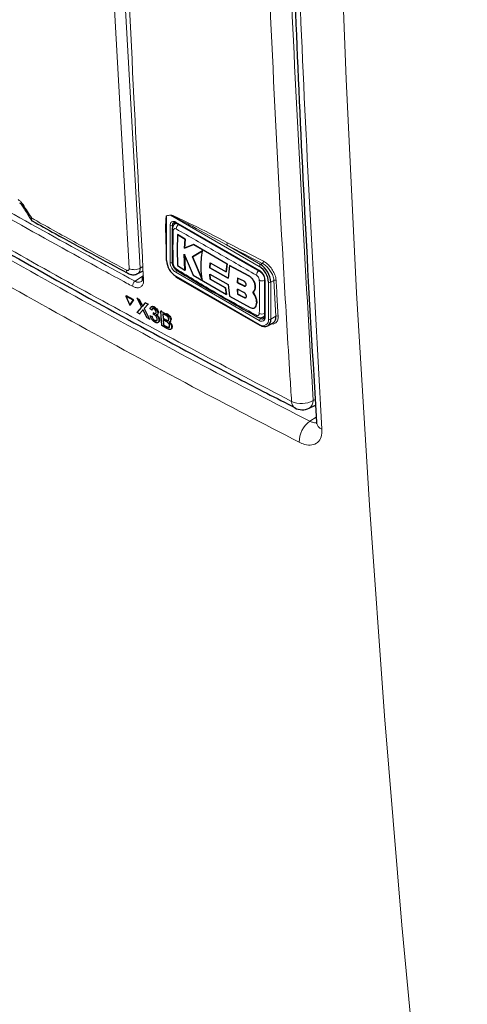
# Paper-space layout 'Blatt2' of a CAD drawing. Header units: millimetres. Extents: x 5 to 418, y 2 to 292.
# Tile 4 of 55: x 119 to 138, y 112 to 152. Entities that reach past the tile are written whole.
import ezdxf

# ---------------------------------------------------------------- set-up
doc = ezdxf.new("R2010")
doc.units = ezdxf.units.MM

psp = doc.layouts.new('Blatt2')

# ---------------------------------------------------------------- linework, layer by layer
at = {"color": 7, "linetype": 'Continuous', "lineweight": 18}
for p, q in [((123.61, 153.586), (124.26, 142.145)), ((125.506, 144.326), (125.344, 144.3)), ((125.344, 144.3), (125.344, 142.46)), ((129.162, 142.216), (125.506, 144.326)), ((125.485, 142.379), (125.485, 143.903)), ((125.65, 143.944), (125.58, 143.903)), ((125.58, 143.903), (125.58, 142.379)), ((125.721, 144.039), (129.162, 142.052)), ((127.809, 143.105), (129.209, 142.297)), ((124.26, 142.145), (124.369, 142.204)), ((129.209, 142.297), (129.282, 142.339)), ((124.042, 141.603), (124.386, 141.844)), ((129.162, 139.984), (125.721, 141.97)), ((125.721, 141.807), (129.162, 139.82)), ((128.726, 141.827), (128.728, 141.829)), ((128.529, 141.408), (128.531, 141.409)), ((129.398, 141.644), (129.398, 140.12)), ((129.539, 140.038), (129.539, 141.562)), ((129.762, 141.636), (129.634, 141.562)), ((129.634, 141.562), (129.634, 140.038)), ((129.844, 140.16), (129.762, 141.636)), ((128.536, 140.931), (128.539, 140.932)), ((124.326, 140.645), (124.348, 140.661)), ((124.347, 140.398), (124.369, 140.414)), ((125.316, 140.261), (125.338, 140.277)), ((129.128, 140.112), (129.209, 140.065)), ((129.28, 140.106), (129.209, 140.065)), ((129.634, 140.038), (129.844, 140.16)), ((125.316, 140.014), (125.338, 140.029)), ((125.349, 139.726), (125.371, 139.742)), ((131.378, 136.685), (131.462, 136.724)), ((131.239, 135.83), (131.504, 135.994))]:
    psp.add_line(p, q, dxfattribs=at)
at = {"color": 7, "linetype": 'Continuous', "lineweight": 25}
for p, q in [((125.743, 144.001), (125.692, 143.972)), ((125.735, 144.008), (129.176, 142.022)), ((125.324, 143.508), (125.324, 142.487)), ((125.795, 143.53), (125.797, 143.531)), ((126.101, 143.339), (125.795, 143.53)), ((125.797, 143.531), (126.103, 143.34)), ((126.078, 142.968), (126.101, 143.339)), ((126.103, 143.34), (126.081, 142.97)), ((126.101, 143.339), (126.103, 143.34)), ((126.451, 143.122), (126.078, 142.968)), ((126.078, 142.968), (126.081, 142.97)), ((126.081, 142.97), (126.453, 143.123)), ((126.451, 143.122), (126.453, 143.123)), ((127.831, 142.312), (126.451, 143.122)), ((126.453, 143.123), (127.834, 142.314)), ((126.072, 142.714), (126.438, 141.854)), ((126.1, 142.064), (126.072, 142.714)), ((126.074, 142.715), (126.103, 142.065)), ((126.815, 142.853), (126.409, 142.606)), ((126.409, 142.606), (126.412, 142.608)), ((126.409, 142.606), (126.811, 141.677)), ((126.412, 142.608), (126.818, 142.855)), ((126.814, 141.679), (126.412, 142.608)), ((125.795, 142.256), (126.1, 142.064)), ((127.118, 142.156), (127.134, 142.358)), ((127.118, 142.156), (127.121, 142.157)), ((127.883, 141.73), (127.118, 142.156)), ((127.137, 142.36), (127.121, 142.157)), ((127.121, 142.157), (127.885, 141.732)), ((127.134, 142.358), (127.792, 141.987)), ((127.792, 141.987), (127.831, 142.312)), ((127.834, 142.314), (127.795, 141.989)), ((127.831, 142.312), (127.834, 142.314)), ((127.934, 142.255), (127.883, 141.73)), ((127.934, 142.255), (127.937, 142.257)), ((128.726, 141.827), (127.934, 142.255)), ((127.937, 142.257), (128.728, 141.829)), ((124.154, 141.915), (124.377, 142.035)), ((125.735, 141.776), (129.176, 139.79)), ((126.1, 142.064), (126.103, 142.065)), ((126.438, 141.854), (127.804, 141.052)), ((127.117, 141.891), (127.882, 141.466)), ((127.134, 141.688), (127.117, 141.891)), ((127.12, 141.893), (127.136, 141.689)), ((127.134, 141.688), (127.136, 141.689)), ((127.765, 141.332), (127.134, 141.688)), ((127.136, 141.689), (127.767, 141.333)), ((127.792, 141.987), (127.795, 141.989)), ((128.268, 141.735), (128.258, 141.543)), ((128.26, 141.544), (128.271, 141.737)), ((128.537, 141.599), (128.268, 141.735)), ((129.378, 141.671), (129.378, 140.147)), ((127.765, 141.332), (127.767, 141.333)), ((127.804, 141.052), (127.765, 141.332)), ((127.767, 141.333), (127.806, 141.054)), ((127.882, 141.466), (127.933, 140.98)), ((128.257, 141.275), (128.268, 141.067)), ((128.528, 141.14), (128.257, 141.275)), ((128.258, 141.543), (128.26, 141.544)), ((128.258, 141.543), (128.529, 141.408)), ((128.27, 141.069), (128.259, 141.276)), ((128.531, 141.409), (128.26, 141.544)), ((128.993, 141.37), (128.995, 141.371)), ((123.662, 140.985), (123.685, 141)), ((123.972, 140.818), (123.662, 140.985)), ((123.662, 140.985), (123.834, 140.613)), ((123.995, 140.834), (123.685, 141)), ((124.124, 140.902), (124.147, 140.918)), ((124.319, 140.527), (124.124, 140.902)), ((124.124, 140.902), (124.219, 140.851)), ((124.219, 140.851), (124.242, 140.866)), ((127.804, 141.052), (127.806, 141.054)), ((127.933, 140.98), (128.784, 140.521)), ((128.268, 141.067), (128.27, 141.069)), ((128.268, 141.067), (128.536, 140.931)), ((128.539, 140.932), (128.27, 141.069)), ((128.989, 140.996), (128.899, 141.157)), ((128.9, 141.158), (128.903, 141.159)), ((128.902, 141.159), (128.991, 140.997)), ((128.989, 140.996), (128.991, 140.997)), ((123.834, 140.613), (123.972, 140.818)), ((123.834, 140.613), (123.857, 140.629)), ((123.857, 140.629), (123.995, 140.834)), ((123.972, 140.818), (123.995, 140.834)), ((124.13, 140.314), (124.319, 140.527)), ((124.219, 140.851), (124.326, 140.645)), ((124.392, 140.61), (124.48, 140.71)), ((124.577, 140.658), (124.415, 140.475)), ((124.415, 140.475), (124.437, 140.49)), ((124.415, 140.475), (124.641, 140.04)), ((124.48, 140.71), (124.502, 140.725)), ((124.48, 140.71), (124.577, 140.658)), ((124.577, 140.658), (124.599, 140.673)), ((124.734, 140.416), (124.662, 140.463)), ((124.721, 140.556), (124.696, 140.538)), ((124.817, 140.529), (124.839, 140.544)), ((128.962, 140.507), (128.964, 140.508)), ((129.016, 140.569), (129.018, 140.57)), ((124.226, 140.262), (124.13, 140.314)), ((124.347, 140.398), (124.226, 140.262)), ((124.226, 140.262), (124.249, 140.278)), ((124.545, 140.091), (124.396, 140.377)), ((124.641, 140.04), (124.545, 140.091)), ((124.641, 140.04), (124.662, 140.055)), ((124.671, 140.181), (124.693, 140.196)), ((124.671, 140.181), (124.743, 140.15)), ((124.734, 140.416), (124.756, 140.432)), ((124.743, 140.15), (124.764, 140.165)), ((124.8, 140.231), (124.803, 140.297)), ((124.803, 140.297), (124.825, 140.312)), ((124.814, 140.29), (124.835, 140.306)), ((124.958, 140.22), (124.982, 140.237)), ((124.985, 140.29), (125.007, 140.305)), ((125.106, 140.374), (125.128, 140.389)), ((125.141, 139.771), (125.106, 140.374)), ((125.106, 140.374), (125.316, 140.261)), ((125.296, 140.204), (125.189, 140.262)), ((125.189, 140.262), (125.2, 140.076)), ((125.2, 140.076), (125.222, 140.092)), ((125.2, 140.076), (125.316, 140.014)), ((129.325, 140.128), (129.376, 140.158)), ((124.854, 139.985), (124.876, 140)), ((124.99, 139.903), (125.014, 139.92)), ((125.03, 140.006), (125.051, 140.022)), ((125.351, 139.658), (125.141, 139.771)), ((125.328, 139.94), (125.204, 140.007)), ((125.204, 140.007), (125.216, 139.798)), ((125.216, 139.798), (125.238, 139.813)), ((125.216, 139.798), (125.349, 139.726)), ((125.383, 139.985), (125.405, 140)), ((125.396, 139.704), (125.419, 139.719)), ((125.48, 139.93), (125.506, 139.948)), ((125.511, 140.005), (125.533, 140.021)), ((125.511, 139.622), (125.537, 139.64)), ((125.548, 139.719), (125.571, 139.735)), ((129.509, 139.763), (129.733, 139.892)), ((131.211, 136.366), (131.476, 136.488))]:
    psp.add_line(p, q, dxfattribs=at)
at = {"color": 7, "linetype": 'Continuous', "lineweight": 18, "flags": 128}
for points in [[(132.149, 167.737), (132.395, 158.808), (132.735, 149.938), (133.169, 141.126), (133.695, 132.375), (134.315, 123.686), (135.029, 115.06), (135.835, 106.498), (136.735, 98.002), (137.727, 89.572)], [(123.801, 142.126), (123.772, 142.653), (123.652, 144.759), (123.152, 153.567)]]:
    psp.add_lwpolyline(points, dxfattribs=at)
at = {"color": 7, "linetype": 'Continuous', "lineweight": 18}
for centre, radius, start, end in [((119.348, 144.868), 0.136, 284.6474, 308.0898), ((125.271, 144.269), 0.0788, 22.6547, 26.0853), ((125.434, 144.295), 0.0789, 22.968, 26.4077), ((125.629, 143.926), 0.146, 50.7967, 189.214), ((125.532, 143.994), 0.102, 242.6097, 297.3903), ((125.654, 143.76), 0.0805, 185.4723, 243.6173), ((125.714, 143.916), 0.135, 127.2774, 185.4814), ((125.753, 144.035), 0.032, 172.7442, 235.9436), ((125.994, 143.738), 0.257, 125.9042, 175.5829), ((127.748, 143.192), 0.106, 305.3773, 359.8199), ((282.842, 439.454), 334.451, 242.38409, 242.66853), ((282.855, 439.48), 334.383, 242.38409, 242.66853), ((124.013, 142.569), 0.491, 244.5222, 300.2404), ((125.997, 142.402), 0.512, 182.6055, 237.3945), ((125.532, 142.469), 0.102, 242.6097, 297.3903), ((125.989, 142.397), 0.41, 182.6055, 237.3945), ((125.819, 142.109), 0.0814, 176.9633, 235.557), ((129.265, 142.211), 0.102, 122.6055, 177.3945), ((129.22, 142.426), 0.107, 305.7475, 359.8464), ((123.842, 142.053), 0.156, 177.5069, 235.7509), ((124.43, 141.739), 0.0889, 187.5586, 246.6459), ((125.823, 141.966), 0.102, 122.6055, 177.3945), ((129.308, 141.831), 0.266, 128.0591, 175.9083), ((128.886, 141.621), 0.512, 2.6055, 57.3945), ((129.194, 142.048), 0.0319, 172.7016, 236.3692), ((129.412, 141.675), 0.0336, 185.8575, 245.6111), ((124.202, 141.394), 0.263, 127.3228, 179.8962), ((129.279, 141.881), 0.266, 244.053, 291.9305), ((129.586, 141.653), 0.102, 242.6097, 297.3903), ((129.812, 141.552), 0.0983, 65.2349, 120.7657), ((129.123, 140.201), 0.0805, 176.4643, 234.483), ((129.273, 140.506), 0.257, 244.3933, 294.1897), ((129.254, 140.096), 0.146, 230.7967, 9.214), ((129.265, 139.979), 0.102, 122.6055, 177.3945), ((129.286, 140.166), 0.127, 232.5875, 297.5638), ((129.412, 140.15), 0.0335, 185.6948, 245.6253), ((129.895, 140.076), 0.0981, 65.253, 120.867), ((129.309, 140.001), 0.233, 230.7967, 9.214), ((129.194, 139.816), 0.032, 172.7442, 235.9436), ((129.586, 140.129), 0.102, 242.6097, 297.3903), ((130.785, 136.629), 0.296, 176.4011, 238.8326), ((130.897, 137.546), 0.987, 245.6558, 299.1837), ((131.044, 136.656), 0.335, 299.9621, 4.9775), ((131.876, 134.969), 1.071, 126.5283, 180.2423), ((131.87, 135.838), 0.358, 187.8935, 248.8264)]:
    psp.add_arc(centre, radius, start, end, dxfattribs=at)
at = {"color": 7, "linetype": 'Continuous', "lineweight": 25}
for centre, radius, start, end in [((125.815, 143.95), 0.165, 150.6194, 182.409), ((125.358, 142.491), 0.0335, 185.6948, 245.6253), ((126.163, 142.497), 0.82, 182.6055, 237.3945), ((125.654, 142.394), 0.0809, 183.0563, 243.1913), ((128.721, 141.525), 0.82, 2.6055, 57.3945), ((128.712, 141.52), 0.922, 2.6055, 57.3945), ((124.429, 141.727), 0.0867, 117.6139, 179.3631), ((125.753, 141.803), 0.032, 172.7442, 235.9436), ((129.368, 140.245), 0.165, 237.5906, 269.4202), ((129.19, 139.82), 0.0335, 245.6929, 305.6176), ((129.375, 139.996), 0.262, 230.7967, 9.214), ((130.932, 136.971), 0.667, 242.6929, 294.8105)]:
    psp.add_arc(centre, radius, start, end, dxfattribs=at)
at = {"color": 7, "linetype": 'Continuous', "lineweight": 18}
for points, knots in [([(123.169, 171.789), (123.171, 171.7), (123.182, 171.253), (123.23, 169.377), (123.442, 161.886), (123.815, 152.272), (124.258, 144.159), (124.395, 141.658)], [0, 0, 0, 0, 0.008809, 0.044043, 0.184982, 0.748766, 1, 1, 1, 1]), ([(130.49, 136.647), (130.468, 136.998), (130.357, 138.751), (129.917, 146.128), (129.403, 156.725), (129.134, 166.006), (129.031, 169.569)], [0, 0, 0, 0, 0.032288, 0.161438, 0.678067, 1, 1, 1, 1]), ([(129.92, 169.585), (130.087, 164.059), (130.419, 153.004), (131.058, 142.125), (131.378, 136.685)], [0, 0, 0, 0, 0.4999, 1, 1, 1, 1]), ([(130.363, 168.639), (130.433, 165.809), (130.574, 160.148), (130.98, 149.066), (131.438, 140.897), (131.741, 135.503)], [0, 0, 0, 0, 0.253553, 0.507138, 1, 1, 1, 1]), ([(103.229, 152.385), (103.525, 152.194), (105.003, 151.242), (108.896, 148.786), (115.047, 145.085), (122.633, 140.776), (127.88, 138.019), (130.49, 136.647)], [0, 0, 0, 0, 0.0345662, 0.1728355, 0.4495496, 0.7262636, 1, 1, 1, 1]), ([(103.584, 151.795), (104.9, 150.948), (107.737, 149.122), (112.21, 146.38), (116.987, 143.561), (121.868, 140.804), (126.615, 138.223), (129.774, 136.588), (131.239, 135.83)], [0, 0, 0, 0, 0.150956, 0.325426, 0.499897, 0.674467, 0.849037, 1, 1, 1, 1]), ([(130.805, 134.965), (129.337, 135.725), (126.172, 137.363), (121.415, 139.949), (116.525, 142.712), (111.738, 145.535), (107.257, 148.283), (104.414, 150.113), (103.096, 150.962)], [0, 0, 0, 0, 0.150964, 0.325534, 0.500104, 0.674574, 0.849044, 1, 1, 1, 1]), ([(123.939, 141.394), (123.858, 141.438), (123.453, 141.656), (121.756, 142.576), (118.47, 144.398), (113.896, 147.032), (110.671, 149), (109.059, 149.984)], [0, 0, 0, 0, 0.015838, 0.079188, 0.332598, 0.666299, 1, 1, 1, 1]), ([(109.17, 150.189), (111.588, 148.718), (116.427, 145.776), (121.503, 142.994), (124.042, 141.603)], [0, 0, 0, 0, 0.499744, 1, 1, 1, 1]), ([(119.223, 144.968), (119.255, 144.946), (119.32, 144.903), (119.39, 144.823), (119.423, 144.774), (119.431, 144.761)], [0, 0, 0, 0, 0.428233, 0.856338, 1, 1, 1, 1]), ([(119.431, 144.761), (119.551, 144.574), (119.671, 144.386), (119.791, 144.198), (119.792, 144.198)], [0, 0, 0, 0, 0.996046, 1, 1, 1, 1]), ([(119.792, 144.198), (119.791, 144.197), (119.791, 144.196), (119.789, 144.193), (119.785, 144.185), (119.776, 144.166), (119.767, 144.139), (119.775, 144.13), (119.779, 144.125)], [0, 0, 0, 0, 0.0118657, 0.0363019, 0.0924861, 0.2369692, 0.6351792, 1, 1, 1, 1]), ([(119.792, 144.198), (119.791, 144.197), (119.791, 144.195), (119.79, 144.192), (119.787, 144.182), (119.782, 144.159), (119.78, 144.119), (119.797, 144.102), (119.807, 144.091)], [0, 0, 0, 0, 0.00947, 0.02898, 0.07383, 0.189166, 0.507065, 1, 1, 1, 1]), ([(119.792, 144.198), (119.925, 144.123), (120.698, 143.692), (121.992, 142.977), (123.164, 142.343), (123.687, 142.06)], [0, 0, 0, 0, 0.10352, 0.599934, 1, 1, 1, 1]), ([(125.324, 143.003), (125.316, 143.214), (125.303, 143.521), (125.302, 143.878), (125.306, 144.06), (125.313, 144.168), (125.319, 144.231), (125.326, 144.271), (125.331, 144.295), (125.339, 144.303), (125.341, 144.304), (125.342, 144.304)], [0, 0, 0, 0, 0.470485, 0.682967, 0.812238, 0.890335, 0.937214, 0.965179, 0.993268, 0.998399, 1, 1, 1, 1]), ([(125.344, 144.3), (125.344, 144.299), (125.342, 144.298), (125.338, 144.286), (125.336, 144.261), (125.333, 144.227), (125.332, 144.205), (125.331, 144.194)], [0, 0, 0, 0, 0.01396, 0.065643, 0.386149, 0.715033, 1, 1, 1, 1]), ([(125.342, 144.304), (125.368, 144.308), (125.423, 144.317), (125.477, 144.326), (125.504, 144.33)], [0, 0, 0, 0, 0.488773, 1, 1, 1, 1]), ([(125.504, 144.33), (125.52, 144.327), (125.59, 144.313), (125.893, 144.171), (126.654, 143.816), (127.369, 143.444), (127.854, 143.192)], [0, 0, 0, 0, 0.021746, 0.094659, 0.385877, 1, 1, 1, 1]), ([(127.809, 143.105), (127.336, 143.365), (126.637, 143.748), (125.888, 144.138), (125.593, 144.293), (125.522, 144.32), (125.506, 144.326)], [0, 0, 0, 0, 0.614896, 0.90624, 0.97887, 1, 1, 1, 1]), ([(125.738, 143.757), (125.725, 143.763), (125.699, 143.775), (125.663, 143.772), (125.636, 143.753), (125.621, 143.722), (125.619, 143.698), (125.618, 143.688)], [0, 0, 0, 0, 0.213396, 0.428592, 0.644319, 0.859268, 1, 1, 1, 1]), ([(125.694, 143.968), (125.7, 143.973), (125.721, 143.99), (125.753, 143.987), (125.776, 143.984)], [0, 0, 0, 0, 0.2620689, 1, 1, 1, 1]), ([(129.042, 141.85), (128.484, 142.174), (127.367, 142.823), (126.281, 143.446), (125.738, 143.757)], [0, 0, 0, 0, 0.499895, 1, 1, 1, 1]), ([(125.618, 143.688), (125.613, 143.51), (125.6, 143.055), (125.611, 142.6), (125.618, 142.321)], [0, 0, 0, 0, 0.389871, 1, 1, 1, 1]), ([(127.263, 143.126), (127.338, 143.081), (127.489, 142.991), (127.645, 142.904), (127.723, 142.86)], [0, 0, 0, 0, 0.500059, 1, 1, 1, 1]), ([(123.687, 142.06), (123.696, 142.056), (123.718, 142.045), (123.752, 142.043), (123.781, 142.056), (123.8, 142.084), (123.801, 142.112), (123.801, 142.126)], [0, 0, 0, 0, 0.142449, 0.356185, 0.570421, 0.785249, 1, 1, 1, 1]), ([(124.26, 142.145), (124.256, 142.102), (124.248, 142.017), (124.204, 141.941), (124.162, 141.925), (124.151, 141.921)], [0, 0, 0, 0, 0.4193062, 0.8392127, 1, 1, 1, 1]), ([(125.618, 142.321), (125.62, 142.305), (125.623, 142.273), (125.644, 142.22), (125.675, 142.171), (125.708, 142.135), (125.729, 142.119), (125.738, 142.113)], [0, 0, 0, 0, 0.213847, 0.429203, 0.644917, 0.859644, 1, 1, 1, 1]), ([(125.738, 142.113), (126.281, 141.78), (127.367, 141.113), (128.484, 140.508), (129.042, 140.206)], [0, 0, 0, 0, 0.499895, 1, 1, 1, 1]), ([(129.762, 141.636), (129.758, 141.672), (129.747, 141.763), (129.685, 141.923), (129.576, 142.095), (129.436, 142.246), (129.334, 142.308), (129.282, 142.339)], [0, 0, 0, 0, 0.139387, 0.354958, 0.570297, 0.785163, 1, 1, 1, 1]), ([(129.327, 142.426), (129.383, 142.391), (129.496, 142.321), (129.65, 142.153), (129.77, 141.961), (129.838, 141.782), (129.849, 141.681), (129.854, 141.641)], [0, 0, 0, 0, 0.214859, 0.429705, 0.645015, 0.860585, 1, 1, 1, 1]), ([(129.162, 141.642), (129.161, 141.658), (129.158, 141.691), (129.138, 141.744), (129.107, 141.793), (129.074, 141.829), (129.051, 141.844), (129.042, 141.85)], [0, 0, 0, 0, 0.2138446, 0.4291993, 0.6449134, 0.8596426, 1, 1, 1, 1]), ([(124.395, 141.658), (124.393, 141.601), (124.389, 141.489), (124.314, 141.377), (124.197, 141.325), (124.064, 141.336), (123.974, 141.378), (123.939, 141.394)], [0, 0, 0, 0, 0.214932, 0.429877, 0.644876, 0.859886, 1, 1, 1, 1]), ([(124.042, 141.603), (124.069, 141.591), (124.136, 141.56), (124.231, 141.549), (124.28, 141.578), (124.302, 141.591)], [0, 0, 0, 0, 0.2666177, 0.675803, 1, 1, 1, 1]), ([(129.162, 140.275), (129.163, 140.45), (129.163, 140.898), (129.163, 141.36), (129.162, 141.642)], [0, 0, 0, 0, 0.389872, 1, 1, 1, 1]), ([(129.854, 141.641), (129.855, 141.606), (129.865, 141.431), (129.892, 140.938), (129.918, 140.481), (129.936, 140.165)], [0, 0, 0, 0, 0.071295, 0.356473, 1, 1, 1, 1]), ([(129.042, 140.206), (129.056, 140.2), (129.083, 140.188), (129.119, 140.192), (129.146, 140.211), (129.16, 140.241), (129.162, 140.266), (129.162, 140.275)], [0, 0, 0, 0, 0.213395, 0.428589, 0.644315, 0.859265, 1, 1, 1, 1]), ([(129.378, 140.202), (129.373, 140.186), (129.362, 140.152), (129.336, 140.139), (129.323, 140.132)], [0, 0, 0, 0, 0.501484, 1, 1, 1, 1]), ([(129.936, 140.165), (129.934, 140.108), (129.93, 139.995), (129.852, 139.884), (129.755, 139.83), (129.677, 139.841), (129.65, 139.845)], [0, 0, 0, 0, 0.284595, 0.569208, 0.853206, 1, 1, 1, 1]), ([(131.514, 135.783), (131.511, 135.781), (131.47, 135.762), (131.371, 135.778), (131.276, 135.815), (131.239, 135.83)], [0, 0, 0, 0, 0.044236, 0.618499, 1, 1, 1, 1]), ([(130.805, 134.965), (130.879, 134.932), (131.064, 134.85), (131.337, 134.832), (131.576, 134.94), (131.729, 135.167), (131.737, 135.391), (131.741, 135.503)], [0, 0, 0, 0, 0.142191, 0.356477, 0.570866, 0.785469, 1, 1, 1, 1])]:
    psp.add_open_spline(points, degree=3, knots=knots, dxfattribs=at)
at = {"color": 7, "linetype": 'Continuous', "lineweight": 25}
for points, knots in [([(130.146, 168.932), (130.172, 167.794), (130.257, 164.13), (130.436, 158.1), (130.717, 150.771), (131.068, 143.373), (131.363, 138.367), (131.515, 135.788)], [0, 0, 0, 0, 0.1018925, 0.3278611, 0.5417618, 0.763914, 1, 1, 1, 1]), ([(103.368, 152.118), (103.43, 152.077), (104.782, 151.19), (107.495, 149.489), (111.509, 147.022), (115.603, 144.601), (119.76, 142.221), (123.992, 139.884), (127.615, 137.938), (129.856, 136.786), (130.636, 136.385)], [0, 0, 0, 0, 0.007316, 0.159791, 0.31208, 0.464128, 0.615833, 0.767297, 0.919011, 1, 1, 1, 1]), ([(119.293, 144.831), (119.294, 144.831), (119.296, 144.83), (119.313, 144.818), (119.337, 144.796), (119.362, 144.767), (119.376, 144.745), (119.381, 144.736)], [0, 0, 0, 0, 0.088719, 0.325385, 0.55699, 0.815514, 1, 1, 1, 1]), ([(119.382, 144.737), (119.417, 144.682), (119.548, 144.477), (119.679, 144.272), (119.774, 144.123)], [0, 0, 0, 0, 0.269026, 1, 1, 1, 1]), ([(119.776, 144.124), (119.782, 144.113), (119.79, 144.099), (119.805, 144.094), (119.809, 144.093)], [0, 0, 0, 0, 0.710226, 1, 1, 1, 1]), ([(125.331, 144.194), (125.331, 144.184), (125.329, 144.14), (125.326, 144.037), (125.324, 143.849), (125.323, 143.667), (125.326, 143.543), (125.326, 143.515)], [0, 0, 0, 0, 0.045133, 0.20009, 0.457234, 0.880512, 1, 1, 1, 1]), ([(119.807, 144.091), (120.121, 143.916), (121.427, 143.188), (122.75, 142.469), (123.755, 141.924)], [0, 0, 0, 0, 0.240444, 1, 1, 1, 1]), ([(125.574, 143.753), (125.572, 143.642), (125.564, 143.182), (125.572, 142.731), (125.578, 142.39)], [0, 0, 0, 0, 0.243254, 1, 1, 1, 1]), ([(125.694, 143.968), (125.675, 143.957), (125.632, 143.931), (125.593, 143.862), (125.572, 143.8), (125.576, 143.762), (125.577, 143.753)], [0, 0, 0, 0, 0.250573, 0.570587, 0.893513, 1, 1, 1, 1]), ([(125.635, 144.022), (125.64, 144.025), (125.652, 144.034), (125.688, 144.032), (125.722, 144.015), (125.735, 144.008)], [0, 0, 0, 0, 0.290447, 0.725469, 1, 1, 1, 1]), ([(125.795, 143.53), (125.789, 143.359), (125.773, 142.925), (125.787, 142.508), (125.795, 142.256)], [0, 0, 0, 0, 0.394464, 1, 1, 1, 1]), ([(126.811, 141.677), (126.79, 141.832), (126.741, 142.194), (126.788, 142.613), (126.815, 142.853)], [0, 0, 0, 0, 0.427268, 1, 1, 1, 1]), ([(125.578, 142.386), (125.577, 142.369), (125.575, 142.315), (125.611, 142.219), (125.677, 142.112), (125.742, 142.067), (125.773, 142.045)], [0, 0, 0, 0, 0.127304, 0.412419, 0.716981, 1, 1, 1, 1]), ([(123.757, 141.928), (123.769, 141.92), (123.823, 141.884), (123.936, 141.864), (124.064, 141.87), (124.128, 141.908), (124.151, 141.921)], [0, 0, 0, 0, 0.10436, 0.466054, 0.813221, 1, 1, 1, 1]), ([(124.341, 141.728), (124.342, 141.726), (124.348, 141.682), (124.332, 141.624), (124.319, 141.594), (124.306, 141.59), (124.303, 141.59)], [0, 0, 0, 0, 0.019853, 0.429805, 0.849694, 1, 1, 1, 1]), ([(125.774, 142.044), (126.069, 141.867), (127.102, 141.247), (128.209, 140.613), (129.029, 140.162), (129.078, 140.135)], [0, 0, 0, 0, 0.27245, 0.957149, 1, 1, 1, 1]), ([(128.993, 141.37), (128.991, 141.406), (128.986, 141.479), (128.94, 141.597), (128.873, 141.705), (128.797, 141.784), (128.746, 141.815), (128.726, 141.827)], [0, 0, 0, 0, 0.214509, 0.429017, 0.643582, 0.858182, 1, 1, 1, 1]), ([(128.728, 141.829), (128.759, 141.809), (128.821, 141.769), (128.901, 141.671), (128.961, 141.559), (128.992, 141.454), (128.994, 141.395), (128.995, 141.371)], [0, 0, 0, 0, 0.214476, 0.428949, 0.643502, 0.858103, 1, 1, 1, 1]), ([(129.176, 142.022), (129.194, 142.01), (129.234, 141.983), (129.294, 141.913), (129.345, 141.826), (129.374, 141.739), (129.377, 141.691), (129.378, 141.671)], [0, 0, 0, 0, 0.178594, 0.391157, 0.611318, 0.832978, 1, 1, 1, 1]), ([(128.529, 141.408), (128.539, 141.404), (128.558, 141.396), (128.585, 141.4), (128.606, 141.414), (128.618, 141.439), (128.62, 141.471), (128.613, 141.506), (128.597, 141.542), (128.574, 141.572), (128.552, 141.59), (128.54, 141.597), (128.537, 141.599)], [0, 0, 0, 0, 0.107912, 0.215821, 0.323761, 0.431549, 0.539075, 0.646323, 0.753352, 0.860272, 0.967233, 1, 1, 1, 1]), ([(128.594, 141.406), (128.594, 141.406), (128.588, 141.4), (128.569, 141.399), (128.547, 141.402), (128.534, 141.407), (128.531, 141.409)], [0, 0, 0, 0, 0.001592, 0.4315, 0.862221, 1, 1, 1, 1]), ([(128.899, 141.157), (128.922, 141.175), (128.966, 141.211), (128.992, 141.292), (128.993, 141.349), (128.993, 141.37)], [0, 0, 0, 0, 0.392094, 0.78422, 1, 1, 1, 1]), ([(128.995, 141.371), (128.993, 141.335), (128.99, 141.261), (128.95, 141.193), (128.915, 141.168), (128.902, 141.159)], [0, 0, 0, 0, 0.391292, 0.782567, 1, 1, 1, 1]), ([(128.536, 140.931), (128.547, 140.927), (128.569, 140.918), (128.598, 140.921), (128.619, 140.936), (128.631, 140.962), (128.631, 140.997), (128.621, 141.036), (128.6, 141.075), (128.572, 141.11), (128.546, 141.13), (128.532, 141.138), (128.528, 141.14)], [0, 0, 0, 0, 0.107231, 0.21447, 0.32152, 0.428468, 0.535456, 0.6426, 0.749981, 0.857628, 0.96549, 1, 1, 1, 1]), ([(128.607, 140.928), (128.607, 140.928), (128.6, 140.921), (128.58, 140.92), (128.556, 140.924), (128.542, 140.931), (128.539, 140.932)], [0, 0, 0, 0, 0.012533, 0.440497, 0.868653, 1, 1, 1, 1]), ([(129.016, 140.569), (129.03, 140.608), (129.059, 140.685), (129.049, 140.839), (129.008, 140.945), (128.989, 140.996)], [0, 0, 0, 0, 0.340601, 0.681212, 1, 1, 1, 1]), ([(128.991, 140.997), (129.012, 140.942), (129.053, 140.833), (129.06, 140.68), (129.032, 140.606), (129.018, 140.57)], [0, 0, 0, 0, 0.340679, 0.681374, 1, 1, 1, 1]), ([(124.326, 140.645), (124.333, 140.632), (124.342, 140.613), (124.354, 140.588), (124.357, 140.577), (124.358, 140.572)], [0, 0, 0, 0, 0.561277, 0.781763, 1, 1, 1, 1]), ([(124.358, 140.572), (124.365, 140.579), (124.376, 140.592), (124.387, 140.604), (124.392, 140.61)], [0, 0, 0, 0, 0.56, 1, 1, 1, 1]), ([(124.662, 140.463), (124.666, 140.483), (124.674, 140.524), (124.714, 140.554), (124.764, 140.554), (124.799, 140.537), (124.817, 140.529)], [0, 0, 0, 0, 0.280253, 0.559523, 0.779592, 1, 1, 1, 1]), ([(124.724, 140.552), (124.73, 140.557), (124.745, 140.572), (124.788, 140.569), (124.822, 140.553), (124.84, 140.545)], [0, 0, 0, 0, 0.2211412, 0.6102718, 1, 1, 1, 1]), ([(124.823, 140.458), (124.81, 140.464), (124.784, 140.476), (124.754, 140.468), (124.739, 140.446), (124.736, 140.426), (124.734, 140.416)], [0, 0, 0, 0, 0.280001, 0.559131, 0.77932, 1, 1, 1, 1]), ([(124.817, 140.529), (124.839, 140.515), (124.884, 140.486), (124.94, 140.42), (124.976, 140.35), (124.982, 140.31), (124.985, 140.29)], [0, 0, 0, 0, 0.280184, 0.559855, 0.78, 1, 1, 1, 1]), ([(124.914, 140.326), (124.911, 140.34), (124.907, 140.368), (124.882, 140.41), (124.852, 140.441), (124.833, 140.453), (124.823, 140.458)], [0, 0, 0, 0, 0.27946, 0.558952, 0.779255, 1, 1, 1, 1]), ([(124.84, 140.545), (124.862, 140.531), (124.907, 140.502), (124.963, 140.436), (124.999, 140.366), (125.005, 140.326), (125.008, 140.306)], [0, 0, 0, 0, 0.280184, 0.559855, 0.78, 1, 1, 1, 1]), ([(128.784, 140.521), (128.813, 140.509), (128.87, 140.485), (128.944, 140.492), (128.992, 140.525), (129.01, 140.558), (129.016, 140.569)], [0, 0, 0, 0, 0.284973, 0.569944, 0.854959, 1, 1, 1, 1]), ([(129.018, 140.57), (129.006, 140.547), (128.993, 140.52), (128.967, 140.512), (128.963, 140.511)], [0, 0, 0, 0, 0.84971, 1, 1, 1, 1]), ([(124.371, 140.426), (124.367, 140.421), (124.359, 140.412), (124.351, 140.402), (124.347, 140.398)], [0, 0, 0, 0, 0.560002, 1, 1, 1, 1]), ([(124.396, 140.377), (124.392, 140.386), (124.383, 140.402), (124.375, 140.419), (124.371, 140.426)], [0, 0, 0, 0, 0.56, 1, 1, 1, 1]), ([(124.855, 139.917), (124.831, 139.932), (124.782, 139.963), (124.722, 140.038), (124.684, 140.114), (124.675, 140.158), (124.671, 140.181)], [0, 0, 0, 0, 0.279911, 0.559249, 0.779476, 1, 1, 1, 1]), ([(124.743, 140.15), (124.747, 140.132), (124.756, 140.097), (124.782, 140.045), (124.818, 140.006), (124.842, 139.992), (124.854, 139.985)], [0, 0, 0, 0, 0.2808811, 0.5600727, 0.7796532, 1, 1, 1, 1]), ([(124.846, 140.214), (124.837, 140.218), (124.822, 140.226), (124.807, 140.229), (124.8, 140.231)], [0, 0, 0, 0, 0.5597721, 1, 1, 1, 1]), ([(124.803, 140.297), (124.805, 140.296), (124.809, 140.293), (124.812, 140.291), (124.814, 140.29)], [0, 0, 0, 0, 0.560003, 1, 1, 1, 1]), ([(124.814, 140.29), (124.828, 140.284), (124.856, 140.272), (124.892, 140.271), (124.913, 140.291), (124.913, 140.315), (124.914, 140.326)], [0, 0, 0, 0, 0.28068, 0.560951, 0.780057, 1, 1, 1, 1]), ([(124.958, 140.046), (124.955, 140.063), (124.95, 140.098), (124.92, 140.151), (124.883, 140.192), (124.858, 140.207), (124.846, 140.214)], [0, 0, 0, 0, 0.279747, 0.559171, 0.779444, 1, 1, 1, 1]), ([(124.854, 139.985), (124.871, 139.978), (124.903, 139.963), (124.939, 139.976), (124.957, 140.005), (124.957, 140.032), (124.958, 140.046)], [0, 0, 0, 0, 0.279883, 0.558993, 0.779319, 1, 1, 1, 1]), ([(124.985, 140.29), (124.985, 140.276), (124.984, 140.249), (124.962, 140.216), (124.933, 140.213), (124.916, 140.212)], [0, 0, 0, 0, 0.280496, 0.561003, 1, 1, 1, 1]), ([(124.916, 140.212), (124.933, 140.197), (124.968, 140.166), (125.004, 140.108), (125.025, 140.052), (125.028, 140.022), (125.03, 140.006)], [0, 0, 0, 0, 0.2798072, 0.5591854, 0.7794082, 1, 1, 1, 1]), ([(124.961, 140.206), (124.97, 140.197), (124.997, 140.174), (125.027, 140.123), (125.047, 140.068), (125.051, 140.038), (125.052, 140.022)], [0, 0, 0, 0, 0.176256, 0.495804, 0.747691, 1, 1, 1, 1]), ([(125.432, 140.04), (125.429, 140.057), (125.425, 140.083), (125.407, 140.12), (125.367, 140.169), (125.328, 140.189), (125.296, 140.204)], [0, 0, 0, 0, 0.2495123, 0.3750187, 0.5002443, 1, 1, 1, 1]), ([(125.316, 140.261), (125.341, 140.247), (125.391, 140.218), (125.458, 140.15), (125.499, 140.072), (125.507, 140.027), (125.511, 140.005)], [0, 0, 0, 0, 0.281116, 0.560026, 0.780112, 1, 1, 1, 1]), ([(125.339, 140.277), (125.364, 140.263), (125.413, 140.234), (125.48, 140.166), (125.522, 140.088), (125.53, 140.043), (125.533, 140.021)], [0, 0, 0, 0, 0.281116, 0.560026, 0.780112, 1, 1, 1, 1]), ([(129.078, 140.139), (129.094, 140.129), (129.137, 140.103), (129.216, 140.095), (129.287, 140.104), (129.317, 140.126), (129.324, 140.131)], [0, 0, 0, 0, 0.210984, 0.572295, 0.906715, 1, 1, 1, 1]), ([(129.378, 140.147), (129.377, 140.128), (129.373, 140.089), (129.358, 140.061), (129.346, 140.057), (129.342, 140.055)], [0, 0, 0, 0, 0.370052, 0.797059, 1, 1, 1, 1]), ([(129.729, 139.899), (129.741, 139.904), (129.79, 139.922), (129.838, 140.01), (129.842, 140.11), (129.844, 140.16)], [0, 0, 0, 0, 0.141527, 0.570733, 1, 1, 1, 1]), ([(125.03, 140.006), (125.028, 139.979), (125.025, 139.925), (124.977, 139.89), (124.918, 139.888), (124.876, 139.907), (124.855, 139.917)], [0, 0, 0, 0, 0.279401, 0.559064, 0.779378, 1, 1, 1, 1]), ([(124.877, 140.001), (124.893, 139.993), (124.925, 139.979), (124.946, 139.99), (124.955, 139.995)], [0, 0, 0, 0, 0.542426, 1, 1, 1, 1]), ([(125.052, 140.022), (125.052, 139.994), (125.051, 139.949), (125.023, 139.932), (125.012, 139.926)], [0, 0, 0, 0, 0.627082, 1, 1, 1, 1]), ([(125.316, 140.014), (125.328, 140.007), (125.351, 139.995), (125.373, 139.988), (125.383, 139.985)], [0, 0, 0, 0, 0.560393, 1, 1, 1, 1]), ([(125.469, 139.763), (125.466, 139.781), (125.462, 139.808), (125.442, 139.847), (125.402, 139.9), (125.361, 139.922), (125.328, 139.94)], [0, 0, 0, 0, 0.249802, 0.375546, 0.501154, 1, 1, 1, 1]), ([(125.349, 139.726), (125.358, 139.722), (125.374, 139.713), (125.39, 139.706), (125.396, 139.704)], [0, 0, 0, 0, 0.560099, 1, 1, 1, 1]), ([(125.548, 139.719), (125.547, 139.7), (125.546, 139.662), (125.522, 139.623), (125.46, 139.604), (125.396, 139.635), (125.351, 139.658)], [0, 0, 0, 0, 0.187143, 0.374319, 0.560786, 1, 1, 1, 1]), ([(125.383, 139.985), (125.391, 139.984), (125.409, 139.982), (125.43, 139.999), (125.431, 140.024), (125.432, 140.04)], [0, 0, 0, 0, 0.280869, 0.561063, 1, 1, 1, 1]), ([(125.396, 139.704), (125.409, 139.7), (125.433, 139.693), (125.457, 139.707), (125.469, 139.732), (125.469, 139.753), (125.469, 139.763)], [0, 0, 0, 0, 0.28029, 0.559018, 0.779402, 1, 1, 1, 1]), ([(125.405, 140.001), (125.414, 139.999), (125.428, 139.997), (125.435, 140.004), (125.438, 140.007)], [0, 0, 0, 0, 0.6925284, 1, 1, 1, 1]), ([(125.419, 139.719), (125.432, 139.715), (125.452, 139.709), (125.465, 139.718), (125.47, 139.722)], [0, 0, 0, 0, 0.618149, 1, 1, 1, 1]), ([(125.511, 140.005), (125.51, 139.99), (125.509, 139.961), (125.484, 139.925), (125.453, 139.922), (125.434, 139.92)], [0, 0, 0, 0, 0.280336, 0.5608, 1, 1, 1, 1]), ([(125.434, 139.92), (125.451, 139.905), (125.484, 139.875), (125.521, 139.819), (125.543, 139.765), (125.546, 139.734), (125.548, 139.719)], [0, 0, 0, 0, 0.280211, 0.55967, 0.779709, 1, 1, 1, 1]), ([(125.481, 139.912), (125.489, 139.904), (125.514, 139.881), (125.543, 139.834), (125.565, 139.78), (125.569, 139.75), (125.571, 139.735)], [0, 0, 0, 0, 0.16189, 0.487287, 0.743497, 1, 1, 1, 1]), ([(125.571, 139.735), (125.57, 139.717), (125.568, 139.68), (125.554, 139.647), (125.538, 139.642), (125.536, 139.641)], [0, 0, 0, 0, 0.467062, 0.934208, 1, 1, 1, 1]), ([(131.514, 135.79), (131.513, 135.761), (131.512, 135.717), (131.515, 135.726), (131.515, 135.729)], [0, 0, 0, 0, 0.667162, 1, 1, 1, 1])]:
    psp.add_open_spline(points, degree=3, knots=knots, dxfattribs=at)

doc.saveas('drawing.dxf')
